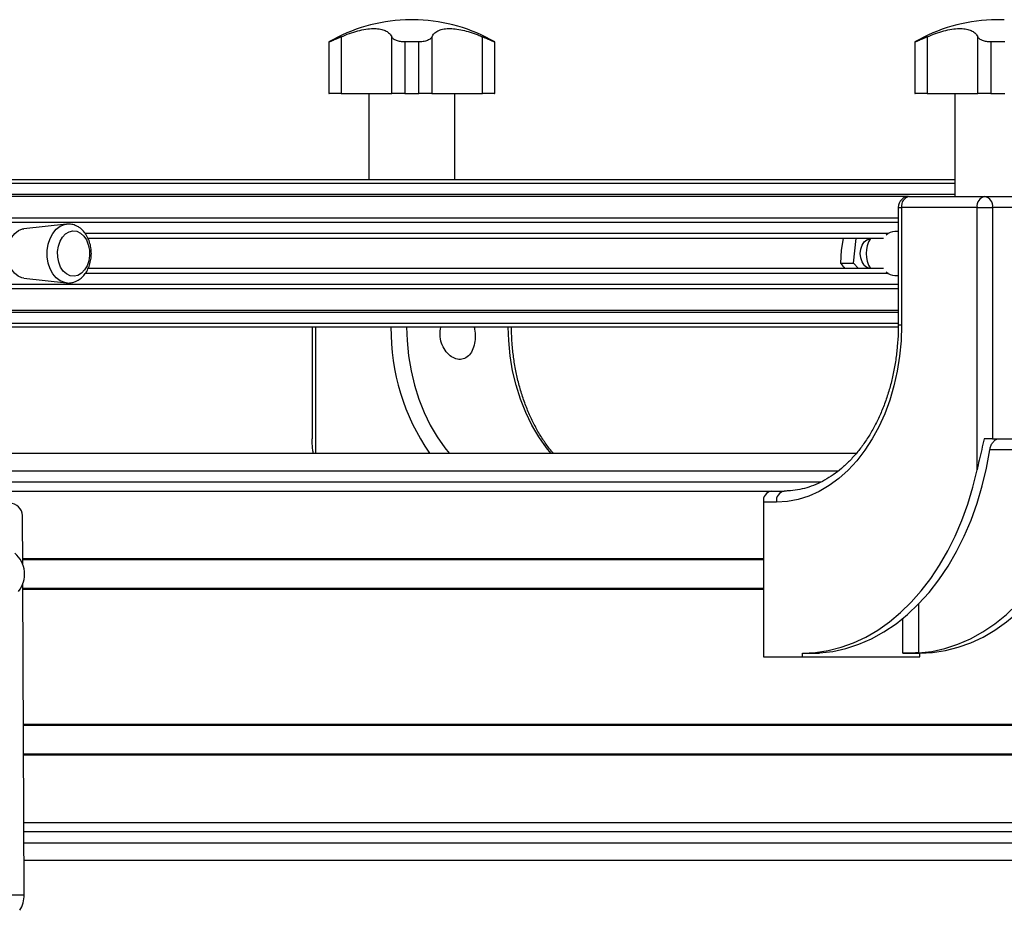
# Model space of a CAD drawing. Header units: millimetres. Extents: x 0 to 420, y 0 to 297.
# Tile 12 of 30: x 128 to 141, y 235 to 247. Entities that reach past the tile are written whole.
import ezdxf

# ---------------------------------------------------------------- set-up
doc = ezdxf.new("R2010")
doc.units = ezdxf.units.MM

msp = doc.modelspace()

# ---------------------------------------------------------------- linework, layer by layer
at = {"color": 7, "linetype": 'Continuous', "lineweight": 25}
for p, q in [((133.34557, 247.36829), (133.34557, 247.36658)), ((133.52086, 247.36829), (133.34557, 247.36829)), ((133.52086, 247.36658), (133.34557, 247.36658)), ((133.52086, 247.36658), (133.52086, 247.36829)), ((141.30052, 247.36829), (141.30052, 247.36658)), ((141.45014, 247.36829), (141.30052, 247.36829)), ((141.45014, 247.36658), (141.30052, 247.36658)), ((141.47581, 247.36829), (141.45014, 247.36829)), ((141.47581, 247.36658), (141.45014, 247.36658)), ((141.47581, 247.36658), (141.47581, 247.36829)), ((132.47243, 247.13442), (132.47243, 246.36829)), ((133.16005, 246.36829), (133.16005, 247.13442)), ((133.70638, 247.13442), (133.70638, 246.36829)), ((134.394, 246.36829), (134.394, 247.13442)), ((140.42738, 247.13442), (140.42738, 246.36829)), ((141.11501, 246.36829), (141.11501, 247.13442)), ((132.30821, 247.06685), (132.30821, 246.36829)), ((132.31212, 247.06685), (132.30821, 247.06685)), ((132.31212, 246.36829), (132.31212, 247.06685)), ((133.52686, 247.06685), (133.33957, 247.06685)), ((133.33957, 247.06685), (133.33957, 246.36829)), ((133.52686, 246.36829), (133.52686, 247.06685)), ((134.55821, 247.06685), (134.55431, 247.06685)), ((134.55431, 247.06685), (134.55431, 246.36829)), ((134.55821, 246.36829), (134.55821, 247.06685)), ((140.26317, 247.06685), (140.26317, 246.36829)), ((140.26707, 247.06685), (140.26317, 247.06685)), ((140.26707, 246.36829), (140.26707, 247.06685)), ((141.48181, 247.06685), (141.29452, 247.06685)), ((141.29452, 247.06685), (141.29452, 246.36829)), ((132.30821, 246.36829), (132.31212, 246.36829)), ((132.47243, 246.36829), (132.31212, 246.36829)), ((132.47243, 246.36829), (133.16005, 246.36829)), ((132.85113, 246.36829), (132.85113, 245.19329)), ((133.33957, 246.36829), (133.16005, 246.36829)), ((133.33957, 246.36829), (133.52686, 246.36829)), ((133.70638, 246.36829), (133.52686, 246.36829)), ((133.70638, 246.36829), (134.394, 246.36829)), ((134.0153, 245.19329), (134.0153, 246.36829)), ((134.55431, 246.36829), (134.394, 246.36829)), ((134.55431, 246.36829), (134.55821, 246.36829)), ((140.26317, 246.36829), (140.26707, 246.36829)), ((140.42738, 246.36829), (140.26707, 246.36829)), ((140.42738, 246.36829), (141.11501, 246.36829)), ((140.80608, 246.36829), (140.80608, 244.96829)), ((141.29452, 246.36829), (141.11501, 246.36829)), ((141.29452, 246.36829), (141.48181, 246.36829)), ((140.80608, 245.19329), (126.68009, 245.19329)), ((140.80608, 245.14329), (126.68009, 245.14329)), ((140.80608, 244.99329), (126.68009, 244.99329)), ((140.17385, 244.96779), (127.31233, 244.96779)), ((140.18608, 244.96829), (141.21139, 244.96829)), ((141.21139, 244.96829), (142.59025, 244.96829)), ((140.03608, 244.81829), (140.03608, 243.21829)), ((140.03608, 244.81829), (140.08002, 244.81829)), ((140.08002, 244.81829), (140.08002, 243.21829)), ((141.10532, 244.81829), (140.08002, 244.81829)), ((141.10532, 241.25464), (141.10532, 244.81829)), ((141.10532, 244.81829), (141.31746, 244.81829)), ((141.31746, 244.81829), (141.31746, 241.6788)), ((142.69631, 244.81829), (141.31746, 244.81829)), ((140.03608, 244.67328), (127.45009, 244.67328)), ((140.03608, 244.61527), (127.45009, 244.61527)), ((128.74374, 244.59213), (128.16785, 244.52981)), ((139.90298, 244.46584), (128.99838, 244.46584)), ((140.03608, 244.49329), (139.99163, 244.49329)), ((139.83675, 244.39829), (129.0379, 244.39829)), ((139.28744, 244.39829), (139.25921, 244.23997)), ((139.42872, 244.06438), (139.46495, 244.39829)), ((139.25921, 244.23997), (139.25241, 244.06438)), ((139.25241, 244.06438), (139.42872, 244.06438)), ((139.49581, 243.98829), (139.42872, 244.06438)), ((139.90298, 243.92074), (129.00071, 243.92074)), ((139.83675, 243.98829), (129.03933, 243.98829)), ((128.16785, 243.85678), (128.74374, 243.79446)), ((139.99163, 243.89329), (140.03608, 243.89329)), ((140.03608, 243.77131), (127.45009, 243.77131)), ((140.03608, 243.7133), (127.45009, 243.7133)), ((140.03608, 243.41879), (127.45009, 243.41879)), ((140.03608, 243.39329), (127.45009, 243.39329)), ((140.03608, 243.24329), (127.45009, 243.24329)), ((140.03571, 243.19329), (127.45009, 243.19329)), ((132.08113, 243.19329), (132.08113, 241.6788)), ((132.12507, 243.19329), (132.12507, 241.48329)), ((140.08002, 243.21829), (140.03608, 243.21829)), ((132.08137, 241.6788), (132.08113, 241.6788)), ((141.31746, 241.6788), (141.20304, 241.6788)), ((141.31746, 241.6788), (142.69631, 241.6788)), ((142.62277, 241.5288), (141.27926, 241.5288)), ((127.43657, 241.48329), (139.47052, 241.48329)), ((127.40371, 241.24329), (139.22433, 241.24329)), ((127.36859, 241.09329), (138.99097, 241.09329)), ((127.33517, 240.96829), (138.31225, 240.96829)), ((138.31225, 240.96829), (138.48903, 240.96829)), ((138.20619, 240.81829), (138.20619, 238.71829)), ((138.38296, 240.81829), (138.20619, 240.81829)), ((128.15222, 239.97059), (128.14947, 240.60025)), ((128.15187, 240.05079), (138.20619, 240.05079)), ((128.15192, 240.03829), (138.20619, 240.03829)), ((128.17176, 235.48748), (128.15333, 239.71533)), ((128.15362, 239.64829), (138.20619, 239.64829)), ((128.15368, 239.63579), (138.20619, 239.63579)), ((140.30983, 239.43148), (140.30983, 238.77151)), ((140.0977, 238.76829), (140.0977, 239.2372)), ((138.20619, 238.71829), (138.73652, 238.71829)), ((138.73652, 238.76829), (138.96633, 238.76829)), ((138.73652, 238.71829), (138.73652, 238.76829)), ((138.73652, 238.71829), (140.32751, 238.71829)), ((138.96633, 238.77151), (138.96633, 238.76829)), ((140.0977, 238.76829), (140.32751, 238.76829)), ((140.32751, 238.71829), (140.32751, 238.76829)), ((128.16168, 237.80079), (149.97384, 237.80079)), ((128.16173, 237.78829), (149.97389, 237.78829)), ((128.16343, 237.39829), (149.97559, 237.39829)), ((128.16348, 237.38579), (149.97565, 237.38579)), ((128.16748, 236.46829), (149.97965, 236.46829)), ((128.16803, 236.34329), (149.98019, 236.34329)), ((128.16868, 236.19329), (149.98085, 236.19329)), ((149.98189, 235.95329), (128.16973, 235.95329)), ((126.5808, 235.47361), (128.17176, 235.48748))]:
    msp.add_line(p, q, dxfattribs=at)
at = {"color": 7, "linetype": 'Continuous', "lineweight": 25, "flags": 128}
for points in [[(128.74107, 243.79477), (128.72112, 243.79821), (128.6621, 243.82088), (128.6079, 243.86097), (128.56107, 243.91659), (128.52378, 243.98516), (128.49779, 244.06346), (128.48431, 244.14782), (128.48397, 244.23432), (128.49678, 244.31889), (128.52215, 244.3976), (128.55889, 244.46675), (128.60529, 244.52311), (128.65916, 244.56405), (128.718, 244.58766), (128.74414, 244.59217)], [(128.16785, 243.85678), (128.14122, 243.8618), (128.08838, 243.88536), (128.0408, 243.92552), (128.00105, 243.98012), (127.97127, 244.0462), (127.95307, 244.12022), (127.94744, 244.19818), (127.95467, 244.27587), (127.97437, 244.34911), (128.00549, 244.41395), (128.04634, 244.4669), (128.09472, 244.50509), (128.14803, 244.52648), (128.16785, 244.52981)], [(128.90062, 243.89708), (128.84877, 243.88558), (128.79648, 243.89196), (128.74678, 243.91586), (128.70258, 243.95587), (128.66643, 244.00969), (128.64044, 244.07417), (128.62612, 244.14558), (128.62429, 244.21976), (128.63508, 244.29241), (128.65784, 244.35929), (128.69126, 244.41652), (128.73339, 244.46079), (128.78179, 244.4895), (128.83364, 244.501), (128.88593, 244.49462), (128.93562, 244.47073), (128.97983, 244.43071), (129.01597, 244.3769), (129.04197, 244.31241), (129.05629, 244.241), (129.05811, 244.16682), (129.04733, 244.09418), (129.02457, 244.0273), (128.99115, 243.97006), (128.94902, 243.9258), (128.90062, 243.89708)], [(139.57436, 244.03726), (139.54577, 244.08107), (139.52758, 244.13485), (139.5214, 244.19383), (139.5278, 244.25275), (139.54619, 244.3064), (139.57495, 244.34999), (139.61151, 244.37966), (139.65263, 244.39277), (139.65662, 244.3931)], [(133.3626, 243.19329), (133.36929, 243.01069), (133.38959, 242.80486), (133.42324, 242.60255), (133.46994, 242.4055), (133.5293, 242.21538), (133.60081, 242.03382), (133.68386, 241.86236), (133.77774, 241.70248), (133.88165, 241.55552), (133.94051, 241.48329)], [(135.31937, 241.48329), (135.26051, 241.55552), (135.1566, 241.70248), (135.06272, 241.86236), (134.97967, 242.03382), (134.90816, 242.21538), (134.8488, 242.4055), (134.8021, 242.60255), (134.76845, 242.80486), (134.74815, 243.01069), (134.74146, 243.19329)], [(140.08002, 243.21829), (140.07356, 243.00912), (140.05424, 242.80154), (140.02219, 242.59713), (139.97767, 242.39744), (139.92102, 242.20401), (139.85266, 242.01829), (139.77311, 241.84171), (139.68298, 241.6756), (139.58296, 241.52124), (139.47381, 241.37979), (139.35635, 241.25233), (139.23149, 241.13983), (139.10017, 241.04315), (138.96339, 240.96303), (138.82219, 240.90007), (138.67765, 240.85475), (138.53087, 240.82743), (138.38296, 240.81829)], [(138.96633, 238.77151), (139.14652, 238.79178), (139.3252, 238.83061), (139.50139, 238.88777), (139.67416, 238.96297), (139.84259, 239.05581), (140.00577, 239.16578), (140.16285, 239.2923), (140.31298, 239.4347), (140.45535, 239.59222), (140.58922, 239.76402), (140.71386, 239.94918), (140.82862, 240.1467), (140.93287, 240.35555), (141.02606, 240.5746), (141.1077, 240.80269), (141.17735, 241.0386), (141.23464, 241.28107), (141.27926, 241.5288)], [(140.30983, 238.77151), (140.49003, 238.79178), (140.6687, 238.83061), (140.84489, 238.88777), (141.01766, 238.96297), (141.18609, 239.05581), (141.34928, 239.16578), (141.50635, 239.2923), (141.65648, 239.4347), (141.79886, 239.59222), (141.93272, 239.76402), (142.05737, 239.94918), (142.17212, 240.1467), (142.27637, 240.35555), (142.36957, 240.5746), (142.45121, 240.80269), (142.52086, 241.0386), (142.57814, 241.28107), (142.62277, 241.5288)], [(138.73652, 238.76829), (138.91194, 238.7771), (139.08649, 238.80346), (139.25927, 238.84726), (139.42943, 238.90827), (139.59609, 238.98618), (139.75844, 239.08061), (139.91564, 239.19107), (140.06691, 239.31701), (140.21149, 239.45779), (140.34865, 239.61272), (140.4777, 239.78101), (140.59798, 239.96181), (140.70891, 240.15421), (140.80991, 240.35725), (140.90048, 240.5699), (140.98016, 240.7911), (141.04856, 241.01973), (141.10532, 241.25464)], [(140.32751, 238.76829), (140.50293, 238.7771), (140.67748, 238.80346), (140.85026, 238.84726), (141.02042, 238.90827), (141.18708, 238.98618), (141.34943, 239.08061), (141.50663, 239.19107), (141.6579, 239.31701), (141.80248, 239.45779), (141.93964, 239.61272), (142.06869, 239.78101), (142.18897, 239.96181), (142.2999, 240.15421), (142.4009, 240.35725), (142.49147, 240.5699), (142.57115, 240.7911), (142.63955, 241.01973), (142.69631, 241.25464)]]:
    msp.add_lwpolyline(points, dxfattribs=at)
at = {"color": 7, "linetype": 'Continuous', "lineweight": 25}
for centre, radius, start, end in [((133.43321, 245.11829), 2.25, 92.232359, 120), ((133.43321, 245.11829), 2.25, 60, 87.767641), ((141.38817, 245.11829), 2.25, 92.232359, 120), ((140.18608, 244.81829), 0.15, 90, 180), ((140.2126, 244.83704), 0.1339, 101.421754, 188.049467), ((141.23791, 244.83704), 0.1339, 101.421754, 188.049467), ((141.18487, 244.83704), 0.1339, 351.950533, 78.578246), ((139.99561, 244.32145), 0.17188, 91.327346, 134.859593), ((139.98995, 244.19329), 0.38847, 148.149309, 211.850691), ((139.66599, 244.11028), 0.11717, 218.550403, 265.411143), ((139.99561, 244.06513), 0.17188, 225.140407, 268.672654), ((136.06945, 243.15305), 2.91927, 179.210194, 214.888372), ((138.33877, 240.83704), 0.1339, 101.421754, 188.049467), ((138.51554, 240.83704), 0.1339, 101.421754, 188.049467), ((127.9735, 240.62459), 0.17765, 352.125965, 79.070114), ((127.80312, 239.83779), 0.37332, 321.403008, 50.06579), ((127.802, 235.47927), 0.36985, 326.538891, 1.271151)]:
    msp.add_arc(centre, radius, start, end, dxfattribs=at)
for points, knots in [([(132.47243, 247.13442), (132.44986, 247.12432), (132.40466, 247.10408), (132.35099, 247.08089), (132.32004, 247.06852), (132.31432, 247.06731), (132.31212, 247.06685)], [0, 0, 0, 0, 0.28482414, 0.57045716, 0.83508046, 1, 1, 1, 1]), ([(132.47243, 247.13442), (132.51049, 247.15056), (132.58758, 247.18324), (132.70132, 247.21822), (132.81069, 247.24147), (132.90782, 247.25035), (132.99151, 247.24575), (133.05864, 247.22906), (133.1109, 247.20062), (133.14303, 247.16795), (133.15554, 247.14332), (133.16005, 247.13442)], [0, 0, 0, 0, 0.119259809, 0.241586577, 0.360960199, 0.484265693, 0.596208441, 0.711498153, 0.822289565, 0.935824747, 1, 1, 1, 1]), ([(133.33957, 247.06685), (133.31887, 247.06776), (133.27751, 247.06959), (133.22435, 247.08363), (133.18016, 247.1051), (133.16716, 247.12406), (133.16005, 247.13442)], [0, 0, 0, 0, 0.2331432, 0.46598224, 0.70829004, 1, 1, 1, 1]), ([(133.70638, 247.13442), (133.69948, 247.12432), (133.68567, 247.10408), (133.63614, 247.08089), (133.57957, 247.06852), (133.54149, 247.06731), (133.52686, 247.06685)], [0, 0, 0, 0, 0.28482414, 0.57045716, 0.83508046, 1, 1, 1, 1]), ([(133.70638, 247.13442), (133.71546, 247.15056), (133.73385, 247.18324), (133.78291, 247.21822), (133.84885, 247.24147), (133.92924, 247.25035), (134.02159, 247.24575), (134.12006, 247.22906), (134.22508, 247.20062), (134.31698, 247.16795), (134.37356, 247.14332), (134.394, 247.13442)], [0, 0, 0, 0, 0.11925981, 0.24158658, 0.3609602, 0.48426569, 0.59620844, 0.71149815, 0.82228956, 0.93582475, 1, 1, 1, 1]), ([(134.55431, 247.06685), (134.55065, 247.06776), (134.54335, 247.06959), (134.50911, 247.08363), (134.4595, 247.1051), (134.41714, 247.12406), (134.394, 247.13442)], [0, 0, 0, 0, 0.2331432, 0.46598224, 0.70829004, 1, 1, 1, 1]), ([(140.42738, 247.13442), (140.40481, 247.12432), (140.35961, 247.10408), (140.30594, 247.08089), (140.27499, 247.06852), (140.26927, 247.06731), (140.26707, 247.06685)], [0, 0, 0, 0, 0.28482414, 0.57045716, 0.83508046, 1, 1, 1, 1]), ([(140.42738, 247.13442), (140.46544, 247.15056), (140.54253, 247.18324), (140.65627, 247.21822), (140.76564, 247.24147), (140.86277, 247.25035), (140.94646, 247.24575), (141.01359, 247.22906), (141.06585, 247.20062), (141.09799, 247.16795), (141.11049, 247.14332), (141.11501, 247.13442)], [0, 0, 0, 0, 0.11925981, 0.24158658, 0.3609602, 0.48426569, 0.59620844, 0.71149815, 0.82228956, 0.93582475, 1, 1, 1, 1]), ([(141.29452, 247.06685), (141.27382, 247.06776), (141.23246, 247.06959), (141.1793, 247.08363), (141.13512, 247.1051), (141.12211, 247.12406), (141.11501, 247.13442)], [0, 0, 0, 0, 0.2331432, 0.46598224, 0.70829004, 1, 1, 1, 1]), ([(128.86588, 243.81159), (128.87862, 243.81741), (128.91086, 243.83212), (128.9574, 243.868), (129.00278, 243.91974), (129.0395, 243.98259), (129.06617, 244.05427), (129.0815, 244.13196), (129.08474, 244.21243), (129.07565, 244.29252), (129.05428, 244.3692), (129.02092, 244.43949), (128.97627, 244.5002), (128.9236, 244.54658), (128.86456, 244.57806), (128.80435, 244.59478), (128.76336, 244.59247), (128.74438, 244.5914)], [0, 0, 0, 0, 0.04264792, 0.10789798, 0.17439958, 0.24277296, 0.31244791, 0.38273852, 0.45326047, 0.52406559, 0.59528387, 0.66705384, 0.7392476, 0.811043, 0.87397714, 0.94165462, 1, 1, 1, 1]), ([(139.25241, 244.06438), (139.25372, 244.06243), (139.27069, 244.03735), (139.29162, 244.01183), (139.31093, 243.98829)], [0, 0, 0, 0, 0.07735678, 1, 1, 1, 1]), ([(128.74047, 243.79663), (128.74697, 243.79532), (128.7742, 243.78986), (128.81751, 243.79537), (128.85172, 243.80684), (128.86588, 243.81159)], [0, 0, 0, 0, 0.15524904, 0.65053251, 1, 1, 1, 1]), ([(134.2793, 243.19329), (134.28132, 243.18489), (134.29189, 243.14088), (134.29666, 243.05481), (134.28263, 242.94517), (134.24559, 242.85111), (134.18798, 242.78378), (134.11419, 242.75158), (134.03235, 242.75789), (133.95184, 242.80072), (133.88167, 242.87572), (133.83236, 242.97563), (133.80954, 243.08745), (133.82019, 243.15915), (133.82527, 243.19329)], [0, 0, 0, 0, 0.0210169, 0.11010274, 0.19906833, 0.28901, 0.37993471, 0.47030683, 0.55896834, 0.64690874, 0.73600432, 0.82666716, 0.91745895, 1, 1, 1, 1]), ([(135.35202, 241.48329), (135.3437, 241.49269), (135.30154, 241.54029), (135.23198, 241.63823), (135.14462, 241.77643), (135.06593, 241.92572), (134.99584, 242.08384), (134.93507, 242.25003), (134.88402, 242.42306), (134.84313, 242.60173), (134.81264, 242.7848), (134.79306, 242.97095), (134.78612, 243.10768), (134.7856, 243.18184), (134.78553, 243.19329)], [0, 0, 0, 0, 0.02361596, 0.11968286, 0.21561025, 0.31146434, 0.4072907, 0.50311088, 0.59894387, 0.69479898, 0.79067781, 0.88657654, 0.98248765, 1, 1, 1, 1]), ([(140.03608, 243.21829), (140.03579, 243.18568), (140.03492, 243.09036), (140.02521, 242.93273), (140.00338, 242.74714), (139.97075, 242.56491), (139.92778, 242.38737), (139.87477, 242.21576), (139.81215, 242.05132), (139.74042, 241.89517), (139.66017, 241.7484), (139.57201, 241.612), (139.47664, 241.48687), (139.37478, 241.37381), (139.26716, 241.2735), (139.15453, 241.18653), (139.03758, 241.11338), (138.91699, 241.05449), (138.79341, 241.01018), (138.66747, 240.98101), (138.56565, 240.96944), (138.50604, 240.96855), (138.48903, 240.96829)], [0, 0, 0, 0, 0.0273685, 0.07998295, 0.13259662, 0.18519209, 0.23776414, 0.29030905, 0.34282535, 0.39531493, 0.44778442, 0.50024523, 0.55271284, 0.60521615, 0.65779628, 0.71050786, 0.76341806, 0.81660124, 0.87012672, 0.92403781, 0.97832474, 1, 1, 1, 1]), ([(132.09465, 241.48329), (132.09158, 241.50401), (132.08197, 241.56879), (132.08161, 241.63426), (132.08137, 241.6788)], [0, 0, 0, 0, 0.31975709, 1, 1, 1, 1]), ([(141.20304, 241.6788), (141.17996, 241.58117), (141.14631, 241.43887), (141.11511, 241.29865), (141.10532, 241.25464)], [0, 0, 0, 0, 0.68614256, 1, 1, 1, 1]), ([(141.27926, 241.5288), (141.28301, 241.54587), (141.29051, 241.58), (141.31548, 241.62553), (141.34738, 241.65941), (141.37916, 241.67651), (141.39852, 241.67817), (141.40584, 241.6788)], [0, 0, 0, 0, 0.21993775, 0.43998911, 0.65706839, 0.87031767, 1, 1, 1, 1]), ([(138.96633, 238.76829), (138.95557, 238.76829), (138.93407, 238.76829), (138.92057, 238.76838), (138.9235, 238.76889), (138.94061, 238.76995), (138.95901, 238.77106), (138.96633, 238.77151)], [0, 0, 0, 0, 0.21465102, 0.42930248, 0.64393626, 0.85850128, 1, 1, 1, 1]), ([(140.30983, 238.77151), (140.29674, 238.77086), (140.27057, 238.76956), (140.22052, 238.76865), (140.16964, 238.76832), (140.12708, 238.76829), (140.10605, 238.76829), (140.0977, 238.76829)], [0, 0, 0, 0, 0.21463845, 0.42928258, 0.64382391, 0.85841112, 1, 1, 1, 1])]:
    msp.add_open_spline(points, degree=3, knots=knots, dxfattribs=at)

doc.saveas('drawing.dxf')
